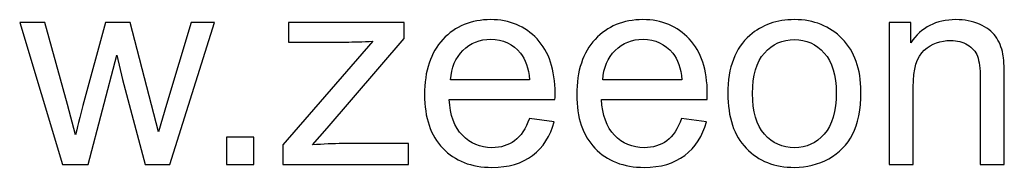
# Model space of a CAD drawing. Header units: millimetres. Extents: x -482 to 545, y -423 to 387.
# Tile 138 of 256: x 177 to 254, y -423 to -411. Entities that reach past the tile are written whole.
import ezdxf

# ---------------------------------------------------------------- set-up
doc = ezdxf.new("R2010")
doc.units = ezdxf.units.MM
doc.header["$MEASUREMENT"] = 0
doc.layers.add('Layer 1', color=7, linetype='Continuous')

msp = doc.modelspace()

# ---------------------------------------------------------------- linework, layer by layer
at = {"layer": 'Layer 1', "color": 250}
for points, knots in [([(180.2746, -422.4896), (180.2746, -422.4896), (176.9273, -411.4125), (176.9273, -411.4125), (176.9273, -411.4125), (176.9273, -411.4125), (178.8908, -411.4125), (178.8908, -411.4125), (178.8908, -411.4125), (178.8908, -411.4125), (180.6588, -417.8048), (180.6588, -417.8048), (180.6588, -417.8048), (180.6588, -417.8048), (181.2848, -420.1845), (181.2848, -420.1845), (181.2848, -420.1845), (181.3097, -420.0671), (181.5018, -419.3059), (181.8575, -417.9008), (181.8575, -417.9008), (181.8575, -417.9008), (183.6112, -411.4125), (183.6112, -411.4125), (183.6112, -411.4125), (183.6112, -411.4125), (185.5357, -411.4125), (185.5357, -411.4125), (185.5357, -411.4125), (185.5357, -411.4125), (187.204, -417.8439), (187.204, -417.8439), (187.204, -417.8439), (187.204, -417.8439), (187.7483, -419.9533), (187.7483, -419.9533), (187.7483, -419.9533), (187.7483, -419.9533), (188.385, -417.8154), (188.385, -417.8154), (188.385, -417.8154), (188.385, -417.8154), (190.2988, -411.4125), (190.2988, -411.4125), (190.2988, -411.4125), (190.2988, -411.4125), (192.1236, -411.4125), (192.1236, -411.4125), (192.1236, -411.4125), (192.1236, -411.4125), (188.6482, -422.4896), (188.6482, -422.4896), (188.6482, -422.4896), (188.6482, -422.4896), (186.706, -422.4896), (186.706, -422.4896), (186.706, -422.4896), (186.706, -422.4896), (184.9487, -415.8625), (184.9487, -415.8625), (184.9487, -415.8625), (184.9487, -415.8625), (184.5041, -413.9665), (184.5041, -413.9665), (184.5041, -413.9665), (184.5041, -413.9665), (182.2631, -422.4896), (182.2631, -422.4896), (182.2631, -422.4896), (182.2631, -422.4896), (180.2746, -422.4896), (180.2746, -422.4896)], [0, 0, 0, 0, 0.0526316, 0.0526316, 0.0526316, 0.0526316, 0.1052632, 0.1052632, 0.1052632, 0.1052632, 0.1578947, 0.1578947, 0.1578947, 0.1578947, 0.2105263, 0.2105263, 0.2105263, 0.2105263, 0.2631579, 0.2631579, 0.2631579, 0.2631579, 0.3157895, 0.3157895, 0.3157895, 0.3157895, 0.3684211, 0.3684211, 0.3684211, 0.3684211, 0.4210526, 0.4210526, 0.4210526, 0.4210526, 0.4736842, 0.4736842, 0.4736842, 0.4736842, 0.5263158, 0.5263158, 0.5263158, 0.5263158, 0.5789474, 0.5789474, 0.5789474, 0.5789474, 0.6315789, 0.6315789, 0.6315789, 0.6315789, 0.6842105, 0.6842105, 0.6842105, 0.6842105, 0.7368421, 0.7368421, 0.7368421, 0.7368421, 0.7894737, 0.7894737, 0.7894737, 0.7894737, 0.8421053, 0.8421053, 0.8421053, 0.8421053, 0.8947368, 0.8947368, 0.8947368, 0.8947368, 1, 1, 1, 1]), ([(197.4559, -422.4896), (197.4559, -422.4896), (197.4559, -420.96), (197.4559, -420.96), (197.4559, -420.96), (197.4559, -420.96), (204.4707, -412.8638), (204.4707, -412.8638), (204.4707, -412.8638), (203.6739, -412.9065), (202.9731, -412.9278), (202.3684, -412.9278), (202.3684, -412.9278), (202.3684, -412.9278), (197.8828, -412.9278), (197.8828, -412.9278), (197.8828, -412.9278), (197.8828, -412.9278), (197.8828, -411.4125), (197.8828, -411.4125), (197.8828, -411.4125), (197.8828, -411.4125), (206.9109, -411.4125), (206.9109, -411.4125), (206.9109, -411.4125), (206.9109, -411.4125), (206.9109, -412.6468), (206.9109, -412.6468), (206.9109, -412.6468), (206.9109, -412.6468), (200.9064, -419.6687), (200.9064, -419.6687), (200.9064, -419.6687), (200.9064, -419.6687), (199.7574, -420.9742), (199.7574, -420.9742), (199.7574, -420.9742), (200.6005, -420.9031), (201.3902, -420.8675), (202.1265, -420.8675), (202.1265, -420.8675), (202.1265, -420.8675), (207.2524, -420.8675), (207.2524, -420.8675), (207.2524, -420.8675), (207.2524, -420.8675), (207.2524, -422.4896), (207.2524, -422.4896), (207.2524, -422.4896), (207.2524, -422.4896), (197.4559, -422.4896), (197.4559, -422.4896)], [0, 0, 0, 0, 0.0714286, 0.0714286, 0.0714286, 0.0714286, 0.1428571, 0.1428571, 0.1428571, 0.1428571, 0.2142857, 0.2142857, 0.2142857, 0.2142857, 0.2857143, 0.2857143, 0.2857143, 0.2857143, 0.3571429, 0.3571429, 0.3571429, 0.3571429, 0.4285714, 0.4285714, 0.4285714, 0.4285714, 0.5, 0.5, 0.5, 0.5, 0.5714286, 0.5714286, 0.5714286, 0.5714286, 0.6428571, 0.6428571, 0.6428571, 0.6428571, 0.7142857, 0.7142857, 0.7142857, 0.7142857, 0.7857143, 0.7857143, 0.7857143, 0.7857143, 0.8571429, 0.8571429, 0.8571429, 0.8571429, 1, 1, 1, 1]), ([(216.6754, -418.9039), (216.6754, -418.9039), (218.6177, -419.1601), (218.6177, -419.1601), (218.6177, -419.1601), (218.3153, -420.2877), (217.7497, -421.1663), (216.9244, -421.7888), (216.9244, -421.7888), (216.0992, -422.4113), (215.0462, -422.7244), (213.7621, -422.7244), (213.7621, -422.7244), (212.1471, -422.7244), (210.8665, -422.2264), (209.9203, -421.2304), (209.9203, -421.2304), (208.9741, -420.2379), (208.501, -418.8399), (208.501, -417.0435), (208.501, -417.0435), (208.501, -415.1867), (208.9777, -413.7424), (209.9346, -412.718), (209.9346, -412.718), (210.8914, -411.6899), (212.1329, -411.1777), (213.6589, -411.1777), (213.6589, -411.1777), (215.1352, -411.1777), (216.3411, -411.6793), (217.2766, -412.686), (217.2766, -412.686), (218.2122, -413.6926), (218.6817, -415.1084), (218.6817, -416.9333), (218.6817, -416.9333), (218.6817, -417.0435), (218.6781, -417.2107), (218.671, -417.4313), (218.671, -417.4313), (218.671, -417.4313), (210.4219, -417.4313), (210.4219, -417.4313), (210.4219, -417.4313), (210.493, -418.6443), (210.8345, -419.5763), (211.4535, -420.2201), (211.4535, -420.2201), (212.0689, -420.864), (212.8408, -421.1877), (213.7621, -421.1877), (213.7621, -421.1877), (214.4486, -421.1877), (215.0356, -421.0062), (215.5194, -420.6434), (215.5194, -420.6434), (216.0067, -420.2806), (216.3909, -419.7008), (216.6754, -418.9039)], [0, 0, 0, 0, 0.0625, 0.0625, 0.0625, 0.0625, 0.125, 0.125, 0.125, 0.125, 0.1875, 0.1875, 0.1875, 0.1875, 0.25, 0.25, 0.25, 0.25, 0.3125, 0.3125, 0.3125, 0.3125, 0.375, 0.375, 0.375, 0.375, 0.4375, 0.4375, 0.4375, 0.4375, 0.5, 0.5, 0.5, 0.5, 0.5625, 0.5625, 0.5625, 0.5625, 0.625, 0.625, 0.625, 0.625, 0.6875, 0.6875, 0.6875, 0.6875, 0.75, 0.75, 0.75, 0.75, 0.8125, 0.8125, 0.8125, 0.8125, 0.875, 0.875, 0.875, 0.875, 1, 1, 1, 1]), ([(228.5458, -418.9039), (228.5458, -418.9039), (230.4881, -419.1601), (230.4881, -419.1601), (230.4881, -419.1601), (230.1857, -420.2877), (229.6201, -421.1663), (228.7948, -421.7888), (228.7948, -421.7888), (227.9696, -422.4113), (226.9166, -422.7244), (225.6325, -422.7244), (225.6325, -422.7244), (224.0175, -422.7244), (222.7369, -422.2264), (221.7907, -421.2304), (221.7907, -421.2304), (220.8445, -420.2379), (220.3714, -418.8399), (220.3714, -417.0435), (220.3714, -417.0435), (220.3714, -415.1867), (220.8481, -413.7424), (221.805, -412.718), (221.805, -412.718), (222.7618, -411.6899), (224.0033, -411.1777), (225.5293, -411.1777), (225.5293, -411.1777), (227.0056, -411.1777), (228.2115, -411.6793), (229.147, -412.686), (229.147, -412.686), (230.0826, -413.6926), (230.5521, -415.1084), (230.5521, -416.9333), (230.5521, -416.9333), (230.5521, -417.0435), (230.5485, -417.2107), (230.5414, -417.4313), (230.5414, -417.4313), (230.5414, -417.4313), (222.2923, -417.4313), (222.2923, -417.4313), (222.2923, -417.4313), (222.3634, -418.6443), (222.7049, -419.5763), (223.3239, -420.2201), (223.3239, -420.2201), (223.9393, -420.864), (224.7112, -421.1877), (225.6325, -421.1877), (225.6325, -421.1877), (226.319, -421.1877), (226.906, -421.0062), (227.3898, -420.6434), (227.3898, -420.6434), (227.8771, -420.2806), (228.2613, -419.7008), (228.5458, -418.9039)], [0, 0, 0, 0, 0.0625, 0.0625, 0.0625, 0.0625, 0.125, 0.125, 0.125, 0.125, 0.1875, 0.1875, 0.1875, 0.1875, 0.25, 0.25, 0.25, 0.25, 0.3125, 0.3125, 0.3125, 0.3125, 0.375, 0.375, 0.375, 0.375, 0.4375, 0.4375, 0.4375, 0.4375, 0.5, 0.5, 0.5, 0.5, 0.5625, 0.5625, 0.5625, 0.5625, 0.625, 0.625, 0.625, 0.625, 0.6875, 0.6875, 0.6875, 0.6875, 0.75, 0.75, 0.75, 0.75, 0.8125, 0.8125, 0.8125, 0.8125, 0.875, 0.875, 0.875, 0.875, 1, 1, 1, 1]), ([(232.1564, -416.951), (232.1564, -414.9056), (232.7256, -413.3903), (233.8674, -412.4049), (233.8674, -412.4049), (234.8172, -411.5868), (235.9804, -411.1777), (237.3499, -411.1777), (237.3499, -411.1777), (238.8689, -411.1777), (240.1139, -411.6757), (241.0814, -412.6717), (241.0814, -412.6717), (242.0454, -413.6642), (242.5292, -415.0408), (242.5292, -416.7945), (242.5292, -416.7945), (242.5292, -418.2174), (242.3158, -419.3344), (241.8889, -420.149), (241.8889, -420.149), (241.4621, -420.9636), (240.8396, -421.5967), (240.0214, -422.0485), (240.0214, -422.0485), (239.2068, -422.5003), (238.3139, -422.7244), (237.3499, -422.7244), (237.3499, -422.7244), (235.799, -422.7244), (234.5469, -422.2299), (233.59, -421.2375), (233.59, -421.2375), (232.6331, -420.245), (232.1564, -418.815), (232.1564, -416.951)], [0, 0, 0, 0, 0.1, 0.1, 0.1, 0.1, 0.2, 0.2, 0.2, 0.2, 0.3, 0.3, 0.3, 0.3, 0.4, 0.4, 0.4, 0.4, 0.5, 0.5, 0.5, 0.5, 0.6, 0.6, 0.6, 0.6, 0.7, 0.7, 0.7, 0.7, 0.8, 0.8, 0.8, 0.8, 1, 1, 1, 1]), ([(244.7312, -422.4896), (244.7312, -422.4896), (244.7312, -411.4125), (244.7312, -411.4125), (244.7312, -411.4125), (244.7312, -411.4125), (246.4173, -411.4125), (246.4173, -411.4125), (246.4173, -411.4125), (246.4173, -411.4125), (246.4173, -412.9848), (246.4173, -412.9848), (246.4173, -412.9848), (247.2283, -411.7789), (248.4022, -411.1777), (249.9353, -411.1777), (249.9353, -411.1777), (250.6041, -411.1777), (251.2159, -411.2986), (251.7744, -411.537), (251.7744, -411.537), (252.3329, -411.7753), (252.7526, -412.0919), (253.0301, -412.4796), (253.0301, -412.4796), (253.3076, -412.8674), (253.5032, -413.3298), (253.6135, -413.8634), (253.6135, -413.8634), (253.6811, -414.212), (253.7166, -414.8203), (253.7166, -415.6882), (253.7166, -415.6882), (253.7166, -415.6882), (253.7166, -422.4896), (253.7166, -422.4896), (253.7166, -422.4896), (253.7166, -422.4896), (251.8384, -422.4896), (251.8384, -422.4896), (251.8384, -422.4896), (251.8384, -422.4896), (251.8384, -415.7594), (251.8384, -415.7594), (251.8384, -415.7594), (251.8384, -414.9946), (251.7673, -414.4219), (251.6214, -414.0448), (251.6214, -414.0448), (251.4756, -413.6677), (251.2159, -413.3654), (250.846, -413.1377), (250.846, -413.1377), (250.476, -412.9136), (250.0385, -412.7998), (249.5405, -412.7998), (249.5405, -412.7998), (248.7437, -412.7998), (248.0571, -413.0523), (247.4773, -413.561), (247.4773, -413.561), (246.8975, -414.0662), (246.6094, -415.0302), (246.6094, -416.4459), (246.6094, -416.4459), (246.6094, -416.4459), (246.6094, -422.4896), (246.6094, -422.4896), (246.6094, -422.4896), (246.6094, -422.4896), (244.7312, -422.4896), (244.7312, -422.4896)], [0, 0, 0, 0, 0.0526316, 0.0526316, 0.0526316, 0.0526316, 0.1052632, 0.1052632, 0.1052632, 0.1052632, 0.1578947, 0.1578947, 0.1578947, 0.1578947, 0.2105263, 0.2105263, 0.2105263, 0.2105263, 0.2631579, 0.2631579, 0.2631579, 0.2631579, 0.3157895, 0.3157895, 0.3157895, 0.3157895, 0.3684211, 0.3684211, 0.3684211, 0.3684211, 0.4210526, 0.4210526, 0.4210526, 0.4210526, 0.4736842, 0.4736842, 0.4736842, 0.4736842, 0.5263158, 0.5263158, 0.5263158, 0.5263158, 0.5789474, 0.5789474, 0.5789474, 0.5789474, 0.6315789, 0.6315789, 0.6315789, 0.6315789, 0.6842105, 0.6842105, 0.6842105, 0.6842105, 0.7368421, 0.7368421, 0.7368421, 0.7368421, 0.7894737, 0.7894737, 0.7894737, 0.7894737, 0.8421053, 0.8421053, 0.8421053, 0.8421053, 0.8947368, 0.8947368, 0.8947368, 0.8947368, 1, 1, 1, 1]), ([(210.5286, -415.8946), (210.5286, -415.8946), (216.6968, -415.8946), (216.6968, -415.8946), (216.6968, -415.8946), (216.615, -414.9626), (216.3766, -414.2654), (215.9889, -413.7994), (215.9889, -413.7994), (215.3949, -413.0772), (214.6194, -412.7144), (213.6696, -412.7144), (213.6696, -412.7144), (212.8088, -412.7144), (212.0867, -413.0025), (211.4997, -413.5788), (211.4997, -413.5788), (210.9163, -414.1551), (210.5926, -414.927), (210.5286, -415.8946)], [0, 0, 0, 0, 0.1666667, 0.1666667, 0.1666667, 0.1666667, 0.3333333, 0.3333333, 0.3333333, 0.3333333, 0.5, 0.5, 0.5, 0.5, 0.6666667, 0.6666667, 0.6666667, 0.6666667, 1, 1, 1, 1]), ([(222.399, -415.8946), (222.399, -415.8946), (228.5672, -415.8946), (228.5672, -415.8946), (228.5672, -415.8946), (228.4854, -414.9626), (228.247, -414.2654), (227.8593, -413.7994), (227.8593, -413.7994), (227.2653, -413.0772), (226.4898, -412.7144), (225.54, -412.7144), (225.54, -412.7144), (224.6792, -412.7144), (223.9571, -413.0025), (223.3701, -413.5788), (223.3701, -413.5788), (222.7867, -414.1551), (222.463, -414.927), (222.399, -415.8946)], [0, 0, 0, 0, 0.1666667, 0.1666667, 0.1666667, 0.1666667, 0.3333333, 0.3333333, 0.3333333, 0.3333333, 0.5, 0.5, 0.5, 0.5, 0.6666667, 0.6666667, 0.6666667, 0.6666667, 1, 1, 1, 1]), ([(234.0773, -416.9546), (234.0773, -418.3704), (234.3868, -419.4304), (235.0057, -420.1312), (235.0057, -420.1312), (235.6283, -420.8355), (236.4073, -421.1877), (237.3499, -421.1877), (237.3499, -421.1877), (238.2819, -421.1877), (239.0574, -420.8355), (239.6799, -420.1276), (239.6799, -420.1276), (240.2989, -419.4197), (240.6083, -418.3419), (240.6083, -416.8941), (240.6083, -416.8941), (240.6083, -415.5282), (240.2953, -414.493), (239.6728, -413.7922), (239.6728, -413.7922), (239.0503, -413.0879), (238.2748, -412.7358), (237.3499, -412.7358), (237.3499, -412.7358), (236.4073, -412.7358), (235.6283, -413.0844), (235.0057, -413.7851), (235.0057, -413.7851), (234.3868, -414.4859), (234.0773, -415.5424), (234.0773, -416.9546)], [0, 0, 0, 0, 0.1111111, 0.1111111, 0.1111111, 0.1111111, 0.2222222, 0.2222222, 0.2222222, 0.2222222, 0.3333333, 0.3333333, 0.3333333, 0.3333333, 0.4444444, 0.4444444, 0.4444444, 0.4444444, 0.5555556, 0.5555556, 0.5555556, 0.5555556, 0.6666667, 0.6666667, 0.6666667, 0.6666667, 0.7777778, 0.7777778, 0.7777778, 0.7777778, 1, 1, 1, 1]), ([(193.052, -422.4896), (193.052, -422.4896), (193.052, -420.3553), (193.052, -420.3553), (193.052, -420.3553), (193.052, -420.3553), (195.1864, -420.3553), (195.1864, -420.3553), (195.1864, -420.3553), (195.1864, -420.3553), (195.1864, -422.4896), (195.1864, -422.4896), (195.1864, -422.4896), (195.1864, -422.4896), (193.052, -422.4896), (193.052, -422.4896)], [0, 0, 0, 0, 0.2, 0.2, 0.2, 0.2, 0.4, 0.4, 0.4, 0.4, 0.6, 0.6, 0.6, 0.6, 1, 1, 1, 1])]:
    msp.add_open_spline(points, degree=3, knots=knots, dxfattribs=at)

doc.saveas('drawing.dxf')
